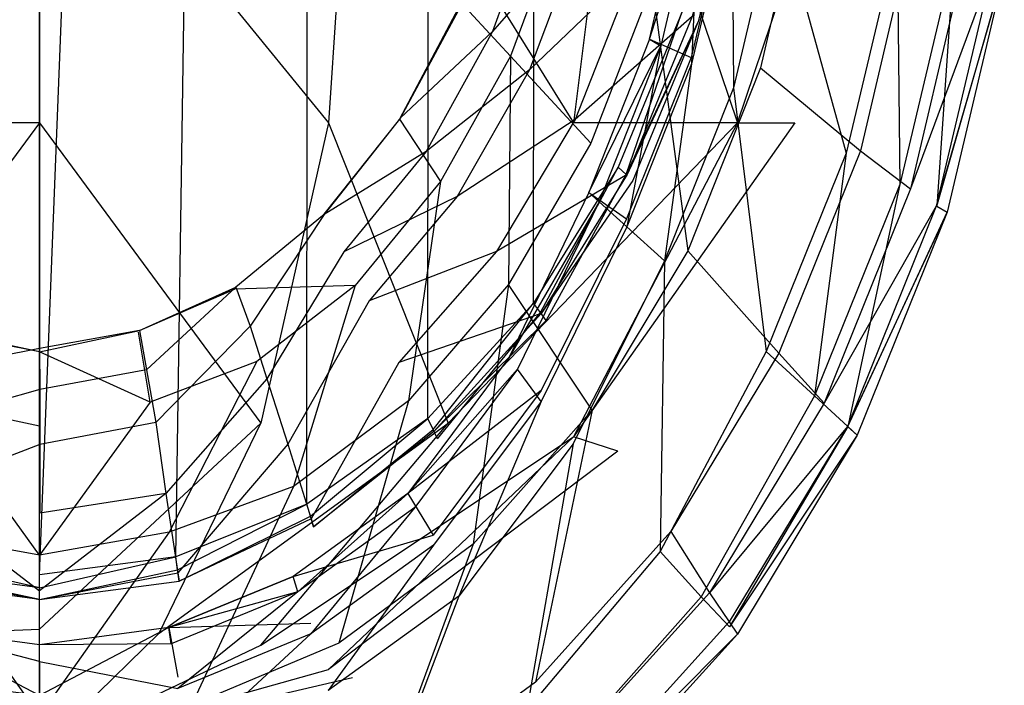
# Model space of a CAD drawing. Extents: x 0 to 0.315, y -0.494 to 0.
# Tile 4 of 24: x 0.154 to 0.311, y -0.44 to -0.334. Entities that reach past the tile are written whole.
import ezdxf

# ---------------------------------------------------------------- set-up
doc = ezdxf.new("R2010")
doc.units = 0
doc.layers.add('L0_WC_N_764603__0___REPLACEMTFO', color=7, linetype='CONTINUOUS')

msp = doc.modelspace()

# ---------------------------------------------------------------- linework, layer by layer
at = {"layer": 'L0_WC_N_764603__0___REPLACEMTFO', "color": 8}
for points, invisible_edges in [([(0.1575, -0.422499), (0.146569, -0.145638), (0.1575, -0.144434), (0.1575, -0.422499)], 15), ([(0.168431, -0.145638), (0.1575, -0.422499), (0.1575, -0.144434), (0.168431, -0.145638)], 13), ([(0.13574, -0.419656), (0.146569, -0.145638), (0.1575, -0.422499), (0.13574, -0.419656)], 15), ([(0.1575, -0.422499), (0.168431, -0.145638), (0.17926, -0.419656), (0.1575, -0.422499)], 10), ([(0.17926, -0.419656), (0.168431, -0.145638), (0.183252, -0.148165), (0.17926, -0.419656)], 13), ([(0.17926, -0.419656), (0.183252, -0.148165), (0.200176, -0.411237), (0.17926, -0.419656)], 10), ([(0.200176, -0.411237), (0.183252, -0.148165), (0.200347, -0.153969), (0.200176, -0.411237)], 13), ([(0.200176, -0.411237), (0.200347, -0.153969), (0.219447, -0.397569), (0.200176, -0.411237)], 10), ([(0.219447, -0.397569), (0.200347, -0.153969), (0.219658, -0.165522), (0.219447, -0.397569)], 13), ([(0.219447, -0.397569), (0.219658, -0.165522), (0.236337, -0.379178), (0.219447, -0.397569)], 10), ([(0.236337, -0.379178), (0.219658, -0.165522), (0.236538, -0.181027), (0.236337, -0.379178)], 13), ([(0.236337, -0.379178), (0.236538, -0.181027), (0.249822, -0.357482), (0.236337, -0.379178)], 10), ([(0.249822, -0.357482), (0.236538, -0.181027), (0.250331, -0.19984), (0.249822, -0.357482)], 13), ([(0.249822, -0.357482), (0.250331, -0.19984), (0.259984, -0.332815), (0.249822, -0.357482)], 9), ([(0.111376, -0.350401, 0.160101), (0.1575, -0.293848, 0.14128), (0.107575, -0.293848, 0.151063), (0.111376, -0.350401, 0.160101)], 13), ([(0.1575, -0.293848, 0.14128), (0.111376, -0.350401, 0.160101), (0.1575, -0.350401, 0.151063), (0.1575, -0.293848, 0.14128)], 14), ([(0.203624, -0.350401, 0.160101), (0.1575, -0.293848, 0.14128), (0.1575, -0.350401, 0.151063), (0.203624, -0.350401, 0.160101)], 13), ([(0.1575, -0.293848, 0.14128), (0.203624, -0.350401, 0.160101), (0.207424, -0.293848, 0.151063), (0.1575, -0.293848, 0.14128)], 14), ([(0.242726, -0.350401, 0.185839), (0.207424, -0.293848, 0.151063), (0.203624, -0.350401, 0.160101), (0.242726, -0.350401, 0.185839)], 13), ([(0.207424, -0.293848, 0.151063), (0.242726, -0.350401, 0.185839), (0.249748, -0.293848, 0.178921), (0.207424, -0.293848, 0.151063)], 14), ([(0.268854, -0.350401, 0.224358), (0.249748, -0.293848, 0.178921), (0.242726, -0.350401, 0.185839), (0.268854, -0.350401, 0.224358)], 13), ([(0.249748, -0.293848, 0.178921), (0.268854, -0.350401, 0.224358), (0.278028, -0.293848, 0.220615), (0.249748, -0.293848, 0.178921)], 14), ([(0.287959, -0.293848, 0.269795), (0.268854, -0.350401, 0.224358), (0.278028, -0.350401, 0.269796), (0.287959, -0.293848, 0.269795)], 13), ([(0.268854, -0.350401, 0.224358), (0.287959, -0.293848, 0.269795), (0.278028, -0.293848, 0.220615), (0.268854, -0.350401, 0.224358)], 14), ([(0.261393, -0.333647), (0.269214, -0.30672, 0.001623), (0.262605, -0.334267, 0.001621), (0.261393, -0.333647)], 13), ([(0.269214, -0.30672, 0.001623), (0.261605, -0.333443, 0.00556), (0.262605, -0.334267, 0.001621), (0.269214, -0.30672, 0.001623)], 14), ([(0.279798, -0.310295, 0.194047), (0.272532, -0.341611, 0.193938), (0.255251, -0.328255, 0.171834), (0.279798, -0.310295, 0.194047)], 14), ([(0.279798, -0.310295, 0.194047), (0.296689, -0.319785, 0.221556), (0.272532, -0.341611, 0.193938), (0.279798, -0.310295, 0.194047)], 14), ([(0.26093, -0.31109, 0.285651), (0.254806, -0.337079, 0.275962), (0.254806, -0.337079, 0.285651), (0.26093, -0.31109, 0.285651)], 13), ([(0.254806, -0.337079, 0.275962), (0.26093, -0.31109, 0.285651), (0.260931, -0.31109, 0.275962), (0.254806, -0.337079, 0.275962)], 14), ([(0.254806, -0.337079, 0.285651), (0.262861, -0.311659, 0.292579), (0.26093, -0.31109, 0.285651), (0.254806, -0.337079, 0.285651)], 14), ([(0.260931, -0.31109, 0.275962), (0.268041, -0.312432, 0.266272), (0.254806, -0.337079, 0.275962), (0.260931, -0.31109, 0.275962)], 14), ([(0.262861, -0.311659, 0.292579), (0.254806, -0.337079, 0.285651), (0.256623, -0.338132, 0.292579), (0.262861, -0.311659, 0.292579)], 13), ([(0.268041, -0.312432, 0.266272), (0.261495, -0.339979, 0.266272), (0.254806, -0.337079, 0.275962), (0.268041, -0.312432, 0.266272)], 14), ([(0.261526, -0.340972, 0.297649), (0.262861, -0.311659, 0.292579), (0.256623, -0.338132, 0.292579), (0.261526, -0.340972, 0.297649)], 13), ([(0.262861, -0.311659, 0.292579), (0.261526, -0.340972, 0.297649), (0.268072, -0.313192, 0.297649), (0.262861, -0.311659, 0.292579)], 14), ([(0.268201, -0.344838, 0.299505), (0.268072, -0.313192, 0.297649), (0.261526, -0.340972, 0.297649), (0.268201, -0.344838, 0.299505)], 13), ([(0.268072, -0.313192, 0.297649), (0.268201, -0.344838, 0.299505), (0.275167, -0.315281, 0.299505), (0.268072, -0.313192, 0.297649)], 14), ([(0.23772, -0.314221, 0.098806), (0.225036, -0.331158, 0.1193), (0.229772, -0.335821, 0.098994), (0.23772, -0.314221, 0.098806)], 14), ([(0.23772, -0.314221, 0.098806), (0.229772, -0.335821, 0.098994), (0.244181, -0.319379, 0.072919), (0.23772, -0.314221, 0.098806)], 14), ([(0.28621, -0.355269, 0.299505), (0.275167, -0.315281, 0.299505), (0.268201, -0.344838, 0.299505), (0.28621, -0.355269, 0.299505)], 13), ([(0.275167, -0.315281, 0.299505), (0.28621, -0.355269, 0.299505), (0.294306, -0.320914, 0.299505), (0.275167, -0.315281, 0.299505)], 14), ([(0.240986, -0.31721, 0.154065), (0.232641, -0.339791, 0.154024), (0.224777, -0.331253, 0.137279), (0.240986, -0.31721, 0.154065)], 14), ([(0.245461, -0.353658, 0.171806), (0.232641, -0.339791, 0.154024), (0.240986, -0.31721, 0.154065), (0.245461, -0.353658, 0.171806)], 14), ([(0.255251, -0.328255, 0.171834), (0.245461, -0.353658, 0.171806), (0.240986, -0.31721, 0.154065), (0.255251, -0.328255, 0.171834)], 14), ([(0.244181, -0.319379, 0.072919), (0.229772, -0.335821, 0.098994), (0.235669, -0.341954, 0.073142), (0.244181, -0.319379, 0.072919)], 14), ([(0.244181, -0.319379, 0.072919), (0.235669, -0.341954, 0.073142), (0.252343, -0.326014, 0.041243), (0.244181, -0.319379, 0.072919)], 14), ([(0.296689, -0.319785, 0.221556), (0.288467, -0.354865, 0.221533), (0.272532, -0.341611, 0.193938), (0.296689, -0.319785, 0.221556)], 14), ([(0.296689, -0.319785, 0.221556), (0.305181, -0.323844, 0.243427), (0.288467, -0.354865, 0.221533), (0.296689, -0.319785, 0.221556)], 14), ([(0.294779, -0.360256, 0.297073), (0.294306, -0.320914, 0.299505), (0.28621, -0.355269, 0.299505), (0.294779, -0.360256, 0.297073)], 13), ([(0.294306, -0.320914, 0.299505), (0.294779, -0.360256, 0.297073), (0.303416, -0.323618, 0.297074), (0.294306, -0.320914, 0.299505)], 14), ([(0.305181, -0.323844, 0.243427), (0.296457, -0.360958, 0.243411), (0.288467, -0.354865, 0.221533), (0.305181, -0.323844, 0.243427)], 14), ([(0.300673, -0.363696, 0.29043), (0.303416, -0.323618, 0.297074), (0.294779, -0.360256, 0.297073), (0.300673, -0.363696, 0.29043)], 13), ([(0.309568, -0.325511, 0.262728), (0.296457, -0.360958, 0.243411), (0.305181, -0.323844, 0.243427), (0.309568, -0.325511, 0.262728)], 14), ([(0.303416, -0.323618, 0.297074), (0.300673, -0.363696, 0.29043), (0.30968, -0.325488, 0.29043), (0.303416, -0.323618, 0.297074)], 14), ([(0.252343, -0.326014, 0.041243), (0.235669, -0.341954, 0.073142), (0.242941, -0.349866, 0.041387), (0.252343, -0.326014, 0.041243)], 14), ([(0.252343, -0.326014, 0.041243), (0.242941, -0.349866, 0.041387), (0.261605, -0.333443, 0.00556), (0.252343, -0.326014, 0.041243)], 14), ([(0.296457, -0.360958, 0.243411), (0.309568, -0.325511, 0.262728), (0.300578, -0.363706, 0.262715), (0.296457, -0.360958, 0.243411)], 13), ([(0.311421, -0.326024, 0.281356), (0.300578, -0.363706, 0.262715), (0.309568, -0.325511, 0.262728), (0.311421, -0.326024, 0.281356)], 14), ([(0.300578, -0.363706, 0.262715), (0.311421, -0.326024, 0.281356), (0.302314, -0.364669, 0.281355), (0.300578, -0.363706, 0.262715)], 13), ([(0.300673, -0.363696, 0.29043), (0.311421, -0.326024, 0.281356), (0.30968, -0.325488, 0.29043), (0.300673, -0.363696, 0.29043)], 14), ([(0.311421, -0.326024, 0.281356), (0.300673, -0.363696, 0.29043), (0.302314, -0.364669, 0.281355), (0.311421, -0.326024, 0.281356)], 13), ([(0.255251, -0.328255, 0.171834), (0.260937, -0.370815, 0.193901), (0.245461, -0.353658, 0.171806), (0.255251, -0.328255, 0.171834)], 14), ([(0.272532, -0.341611, 0.193938), (0.260937, -0.370815, 0.193901), (0.255251, -0.328255, 0.171834), (0.272532, -0.341611, 0.193938)], 14), ([(0.224777, -0.331253, 0.137279), (0.214945, -0.349823, 0.137544), (0.215101, -0.349617, 0.119362), (0.224777, -0.331253, 0.137279)], 14), ([(0.224777, -0.331253, 0.137279), (0.232641, -0.339791, 0.154024), (0.214945, -0.349823, 0.137544), (0.224777, -0.331253, 0.137279)], 14), ([(0.225036, -0.331158, 0.1193), (0.215101, -0.349617, 0.119362), (0.229772, -0.335821, 0.098994), (0.225036, -0.331158, 0.1193)], 14), ([(0.225036, -0.331158, 0.1193), (0.224777, -0.331253, 0.137279), (0.215101, -0.349617, 0.119362), (0.225036, -0.331158, 0.1193)], 14), ([(0.259984, -0.332815), (0.251088, -0.358663), (0.249822, -0.357482), (0.259984, -0.332815)], 13), ([(0.251088, -0.358663), (0.259984, -0.332815), (0.261393, -0.333647), (0.251088, -0.358663)], 14), ([(0.261605, -0.333443, 0.00556), (0.242941, -0.349866, 0.041387), (0.251272, -0.358662, 0.005561), (0.261605, -0.333443, 0.00556)], 14), ([(0.262605, -0.334267, 0.001621), (0.251088, -0.358663), (0.261393, -0.333647), (0.262605, -0.334267, 0.001621)], 14), ([(0.251088, -0.358663), (0.262605, -0.334267, 0.001621), (0.252173, -0.359628, 0.001622), (0.251088, -0.358663)], 13), ([(0.261605, -0.333443, 0.00556), (0.251272, -0.358662, 0.005561), (0.262605, -0.334267, 0.001621), (0.261605, -0.333443, 0.00556)], 14), ([(0.262605, -0.334267, 0.001621), (0.251272, -0.358662, 0.005561), (0.252173, -0.359628, 0.001622), (0.262605, -0.334267, 0.001621)], 14), ([(0.229772, -0.335821, 0.098994), (0.215101, -0.349617, 0.119362), (0.219177, -0.354968, 0.099135), (0.229772, -0.335821, 0.098994)], 14), ([(0.229772, -0.335821, 0.098994), (0.219177, -0.354968, 0.099135), (0.235669, -0.341954, 0.073142), (0.229772, -0.335821, 0.098994)], 14), ([(0.245148, -0.361534, 0.285651), (0.254806, -0.337079, 0.275962), (0.245148, -0.361534, 0.275962), (0.245148, -0.361534, 0.285651)], 13), ([(0.254806, -0.337079, 0.275962), (0.245148, -0.361534, 0.285651), (0.254806, -0.337079, 0.285651), (0.254806, -0.337079, 0.275962)], 14), ([(0.245148, -0.361534, 0.285651), (0.256623, -0.338132, 0.292579), (0.254806, -0.337079, 0.285651), (0.245148, -0.361534, 0.285651)], 14), ([(0.254806, -0.337079, 0.275962), (0.261495, -0.339979, 0.266272), (0.245148, -0.361534, 0.275962), (0.254806, -0.337079, 0.275962)], 14), ([(0.256623, -0.338132, 0.292579), (0.245148, -0.361534, 0.285651), (0.246784, -0.363003, 0.292579), (0.256623, -0.338132, 0.292579)], 13), ([(0.251201, -0.366996, 0.297649), (0.256623, -0.338132, 0.292579), (0.246784, -0.363003, 0.292579), (0.251201, -0.366996, 0.297649)], 13), ([(0.256623, -0.338132, 0.292579), (0.251201, -0.366996, 0.297649), (0.261526, -0.340972, 0.297649), (0.256623, -0.338132, 0.292579)], 14), ([(0.232641, -0.339791, 0.154024), (0.221499, -0.359752, 0.15395), (0.214945, -0.349823, 0.137544), (0.232641, -0.339791, 0.154024)], 14), ([(0.232641, -0.339791, 0.154024), (0.232336, -0.376204, 0.171789), (0.221499, -0.359752, 0.15395), (0.232641, -0.339791, 0.154024)], 14), ([(0.245461, -0.353658, 0.171806), (0.232336, -0.376204, 0.171789), (0.232641, -0.339791, 0.154024), (0.245461, -0.353658, 0.171806)], 14), ([(0.261495, -0.339979, 0.266272), (0.251173, -0.365711, 0.266272), (0.245148, -0.361534, 0.275962), (0.261495, -0.339979, 0.266272)], 14), ([(0.235669, -0.341954, 0.073142), (0.219177, -0.354968, 0.099135), (0.224154, -0.362148, 0.073321), (0.235669, -0.341954, 0.073142)], 14), ([(0.235669, -0.341954, 0.073142), (0.224154, -0.362148, 0.073321), (0.242941, -0.349866, 0.041387), (0.235669, -0.341954, 0.073142)], 14), ([(0.257214, -0.372425, 0.299505), (0.261526, -0.340972, 0.297649), (0.251201, -0.366996, 0.297649), (0.257214, -0.372425, 0.299505)], 13), ([(0.261526, -0.340972, 0.297649), (0.257214, -0.372425, 0.299505), (0.268201, -0.344838, 0.299505), (0.261526, -0.340972, 0.297649)], 14), ([(0.272532, -0.341611, 0.193938), (0.288467, -0.354865, 0.221533), (0.260937, -0.370815, 0.193901), (0.272532, -0.341611, 0.193938)], 14), ([(0.273436, -0.386895, 0.299505), (0.268201, -0.344838, 0.299505), (0.257214, -0.372425, 0.299505), (0.273436, -0.386895, 0.299505)], 13), ([(0.268201, -0.344838, 0.299505), (0.273436, -0.386895, 0.299505), (0.28621, -0.355269, 0.299505), (0.268201, -0.344838, 0.299505)], 14), ([(0.214945, -0.349823, 0.137544), (0.202642, -0.36523, 0.137147), (0.202903, -0.365038, 0.119463), (0.214945, -0.349823, 0.137544)], 14), ([(0.214945, -0.349823, 0.137544), (0.221499, -0.359752, 0.15395), (0.202642, -0.36523, 0.137147), (0.214945, -0.349823, 0.137544)], 14), ([(0.215101, -0.349617, 0.119362), (0.202903, -0.365038, 0.119463), (0.219177, -0.354968, 0.099135), (0.215101, -0.349617, 0.119362)], 14), ([(0.215101, -0.349617, 0.119362), (0.214945, -0.349823, 0.137544), (0.202903, -0.365038, 0.119463), (0.215101, -0.349617, 0.119362)], 14), ([(0.242941, -0.349866, 0.041387), (0.224154, -0.362148, 0.073321), (0.230403, -0.370941, 0.041501), (0.242941, -0.349866, 0.041387)], 14), ([(0.242941, -0.349866, 0.041387), (0.230403, -0.370941, 0.041501), (0.251272, -0.358662, 0.005561), (0.242941, -0.349866, 0.041387)], 14), ([(0.122198, -0.398344, 0.185839), (0.1575, -0.350401, 0.151063), (0.111376, -0.350401, 0.160101), (0.122198, -0.398344, 0.185839)], 13), ([(0.1575, -0.350401, 0.151063), (0.122198, -0.398344, 0.185839), (0.1575, -0.398344, 0.178922), (0.1575, -0.350401, 0.151063)], 14), ([(0.192802, -0.398344, 0.185839), (0.1575, -0.350401, 0.151063), (0.1575, -0.398344, 0.178922), (0.192802, -0.398344, 0.185839)], 13), ([(0.1575, -0.350401, 0.151063), (0.192802, -0.398344, 0.185839), (0.203624, -0.350401, 0.160101), (0.1575, -0.350401, 0.151063)], 14), ([(0.222729, -0.398344, 0.205538), (0.203624, -0.350401, 0.160101), (0.192802, -0.398344, 0.185839), (0.222729, -0.398344, 0.205538)], 13), ([(0.203624, -0.350401, 0.160101), (0.222729, -0.398344, 0.205538), (0.242726, -0.350401, 0.185839), (0.203624, -0.350401, 0.160101)], 14), ([(0.268854, -0.350401, 0.224358), (0.222729, -0.398344, 0.205538), (0.242726, -0.400493, 0.23502), (0.268854, -0.350401, 0.224358)], 14), ([(0.268854, -0.350401, 0.224358), (0.242726, -0.350401, 0.185839), (0.222729, -0.398344, 0.205538), (0.268854, -0.350401, 0.224358)], 14), ([(0.278028, -0.350401, 0.269796), (0.242726, -0.400493, 0.23502), (0.249748, -0.402777, 0.269796), (0.278028, -0.350401, 0.269796)], 14), ([(0.268854, -0.350401, 0.224358), (0.242726, -0.400493, 0.23502), (0.278028, -0.350401, 0.269796), (0.268854, -0.350401, 0.224358)], 14), ([(0.245659, -0.396262, 0.193911), (0.232336, -0.376204, 0.171789), (0.245461, -0.353658, 0.171806), (0.245659, -0.396262, 0.193911)], 14), ([(0.260937, -0.370815, 0.193901), (0.245659, -0.396262, 0.193911), (0.245461, -0.353658, 0.171806), (0.260937, -0.370815, 0.193901)], 14), ([(0.288467, -0.354865, 0.221533), (0.27548, -0.387166, 0.221513), (0.260937, -0.370815, 0.193901), (0.288467, -0.354865, 0.221533)], 14), ([(0.288467, -0.354865, 0.221533), (0.296457, -0.360958, 0.243411), (0.27548, -0.387166, 0.221513), (0.288467, -0.354865, 0.221533)], 14), ([(0.219177, -0.354968, 0.099135), (0.202903, -0.365038, 0.119463), (0.206074, -0.371009, 0.099317), (0.219177, -0.354968, 0.099135)], 14), ([(0.219177, -0.354968, 0.099135), (0.206074, -0.371009, 0.099317), (0.224154, -0.362148, 0.073321), (0.219177, -0.354968, 0.099135)], 14), ([(0.281154, -0.393981, 0.297073), (0.28621, -0.355269, 0.299505), (0.273436, -0.386895, 0.299505), (0.281154, -0.393981, 0.297073)], 13), ([(0.28621, -0.355269, 0.299505), (0.281154, -0.393981, 0.297073), (0.294779, -0.360256, 0.297073), (0.28621, -0.355269, 0.299505)], 14), ([(0.249822, -0.357482), (0.237412, -0.380665), (0.236337, -0.379178), (0.249822, -0.357482)], 13), ([(0.237412, -0.380665), (0.249822, -0.357482), (0.251088, -0.358663), (0.237412, -0.380665)], 14), ([(0.251272, -0.358662, 0.005561), (0.230403, -0.370941, 0.041501), (0.237564, -0.380837, 0.005563), (0.251272, -0.358662, 0.005561)], 14), ([(0.251088, -0.358663), (0.238333, -0.381928, 0.001626), (0.237412, -0.380665), (0.251088, -0.358663)], 13), ([(0.251272, -0.358662, 0.005561), (0.237564, -0.380837, 0.005563), (0.252173, -0.359628, 0.001622), (0.251272, -0.358662, 0.005561)], 14), ([(0.252173, -0.359628, 0.001622), (0.237564, -0.380837, 0.005563), (0.238333, -0.381928, 0.001626), (0.252173, -0.359628, 0.001622)], 14), ([(0.238333, -0.381928, 0.001626), (0.251088, -0.358663), (0.252173, -0.359628, 0.001622), (0.238333, -0.381928, 0.001626)], 14), ([(0.221499, -0.359752, 0.15395), (0.20786, -0.37634, 0.153825), (0.202642, -0.36523, 0.137147), (0.221499, -0.359752, 0.15395)], 14), ([(0.221499, -0.359752, 0.15395), (0.216406, -0.394742, 0.17172), (0.20786, -0.37634, 0.153825), (0.221499, -0.359752, 0.15395)], 14), ([(0.232336, -0.376204, 0.171789), (0.216406, -0.394742, 0.17172), (0.221499, -0.359752, 0.15395), (0.232336, -0.376204, 0.171789)], 14), ([(0.296457, -0.360958, 0.243411), (0.282679, -0.395135, 0.2434), (0.27548, -0.387166, 0.221513), (0.296457, -0.360958, 0.243411)], 14), ([(0.286463, -0.39887, 0.290429), (0.294779, -0.360256, 0.297073), (0.281154, -0.393981, 0.297073), (0.286463, -0.39887, 0.290429)], 13), ([(0.300578, -0.363706, 0.262715), (0.282679, -0.395135, 0.2434), (0.296457, -0.360958, 0.243411), (0.300578, -0.363706, 0.262715)], 14), ([(0.294779, -0.360256, 0.297073), (0.286463, -0.39887, 0.290429), (0.300673, -0.363696, 0.29043), (0.294779, -0.360256, 0.297073)], 14), ([(0.224154, -0.362148, 0.073321), (0.206074, -0.371009, 0.099317), (0.210092, -0.378814, 0.073568), (0.224154, -0.362148, 0.073321)], 14), ([(0.224154, -0.362148, 0.073321), (0.210092, -0.378814, 0.073568), (0.230403, -0.370941, 0.041501), (0.224154, -0.362148, 0.073321)], 14), ([(0.232371, -0.387918, 0.285651), (0.245148, -0.361534, 0.275962), (0.232371, -0.387918, 0.275962), (0.232371, -0.387918, 0.285651)], 13), ([(0.245148, -0.361534, 0.275962), (0.232371, -0.387918, 0.285651), (0.245148, -0.361534, 0.285651), (0.245148, -0.361534, 0.275962)], 14), ([(0.245148, -0.361534, 0.285651), (0.232371, -0.387918, 0.285651), (0.246784, -0.363003, 0.292579), (0.245148, -0.361534, 0.285651)], 14), ([(0.245148, -0.361534, 0.275962), (0.251173, -0.365711, 0.266272), (0.232371, -0.387918, 0.275962), (0.245148, -0.361534, 0.275962)], 14), ([(0.246784, -0.363003, 0.292579), (0.232371, -0.387918, 0.285651), (0.233768, -0.3897, 0.292579), (0.246784, -0.363003, 0.292579)], 14), ([(0.246784, -0.363003, 0.292579), (0.233768, -0.3897, 0.292579), (0.237535, -0.394857, 0.297649), (0.246784, -0.363003, 0.292579)], 14), ([(0.251201, -0.366996, 0.297649), (0.246784, -0.363003, 0.292579), (0.237535, -0.394857, 0.297649), (0.251201, -0.366996, 0.297649)], 14), ([(0.282679, -0.395135, 0.2434), (0.300578, -0.363706, 0.262715), (0.286384, -0.398872, 0.262703), (0.282679, -0.395135, 0.2434)], 13), ([(0.302314, -0.364669, 0.281355), (0.286384, -0.398872, 0.262703), (0.300578, -0.363706, 0.262715), (0.302314, -0.364669, 0.281355)], 14), ([(0.286463, -0.39887, 0.290429), (0.302314, -0.364669, 0.281355), (0.300673, -0.363696, 0.29043), (0.286463, -0.39887, 0.290429)], 14), ([(0.188604, -0.376936, 0.13724), (0.188818, -0.37661, 0.119672), (0.202642, -0.36523, 0.137147), (0.188604, -0.376936, 0.13724)], 14), ([(0.20786, -0.37634, 0.153825), (0.188604, -0.376936, 0.13724), (0.202642, -0.36523, 0.137147), (0.20786, -0.37634, 0.153825)], 14), ([(0.188818, -0.37661, 0.119672), (0.191099, -0.382855, 0.099851), (0.202903, -0.365038, 0.119463), (0.188818, -0.37661, 0.119672)], 14), ([(0.202642, -0.36523, 0.137147), (0.188818, -0.37661, 0.119672), (0.202903, -0.365038, 0.119463), (0.202642, -0.36523, 0.137147)], 14), ([(0.202903, -0.365038, 0.119463), (0.191099, -0.382855, 0.099851), (0.206074, -0.371009, 0.099317), (0.202903, -0.365038, 0.119463)], 14), ([(0.251173, -0.365711, 0.266272), (0.237518, -0.393122, 0.266272), (0.232371, -0.387918, 0.275962), (0.251173, -0.365711, 0.266272)], 14), ([(0.286384, -0.398872, 0.262703), (0.302314, -0.364669, 0.281355), (0.287942, -0.400246, 0.281354), (0.286384, -0.398872, 0.262703)], 13), ([(0.302314, -0.364669, 0.281355), (0.286463, -0.39887, 0.290429), (0.287942, -0.400246, 0.281354), (0.302314, -0.364669, 0.281355)], 13), ([(0.251201, -0.366996, 0.297649), (0.237535, -0.394857, 0.297649), (0.242663, -0.401614, 0.299505), (0.251201, -0.366996, 0.297649)], 14), ([(0.257214, -0.372425, 0.299505), (0.251201, -0.366996, 0.297649), (0.242663, -0.401614, 0.299505), (0.257214, -0.372425, 0.299505)], 14), ([(0.191099, -0.382855, 0.099851), (0.193768, -0.391246, 0.074296), (0.206074, -0.371009, 0.099317), (0.191099, -0.382855, 0.099851)], 14), ([(0.206074, -0.371009, 0.099317), (0.193768, -0.391246, 0.074296), (0.210092, -0.378814, 0.073568), (0.206074, -0.371009, 0.099317)], 14), ([(0.230403, -0.370941, 0.041501), (0.210092, -0.378814, 0.073568), (0.214851, -0.388623, 0.041643), (0.230403, -0.370941, 0.041501)], 14), ([(0.230403, -0.370941, 0.041501), (0.214851, -0.388623, 0.041643), (0.237564, -0.380837, 0.005563), (0.230403, -0.370941, 0.041501)], 14), ([(0.260937, -0.370815, 0.193901), (0.27548, -0.387166, 0.221513), (0.245659, -0.396262, 0.193911), (0.260937, -0.370815, 0.193901)], 14), ([(0.2565, -0.418786, 0.299505), (0.257214, -0.372425, 0.299505), (0.242663, -0.401614, 0.299505), (0.2565, -0.418786, 0.299505)], 13), ([(0.257214, -0.372425, 0.299505), (0.2565, -0.418786, 0.299505), (0.273436, -0.386895, 0.299505), (0.257214, -0.372425, 0.299505)], 14), ([(0.173483, -0.383522, 0.120509), (0.188604, -0.376936, 0.13724), (0.173318, -0.383823, 0.13683), (0.173483, -0.383522, 0.120509)], 14), ([(0.175165, -0.394994, 0.152453), (0.173318, -0.383823, 0.13683), (0.188604, -0.376936, 0.13724), (0.175165, -0.394994, 0.152453)], 14), ([(0.173483, -0.383522, 0.120509), (0.174613, -0.389802, 0.101583), (0.188818, -0.37661, 0.119672), (0.173483, -0.383522, 0.120509)], 14), ([(0.188604, -0.376936, 0.13724), (0.173483, -0.383522, 0.120509), (0.188818, -0.37661, 0.119672), (0.188604, -0.376936, 0.13724)], 13), ([(0.188818, -0.37661, 0.119672), (0.174613, -0.389802, 0.101583), (0.191099, -0.382855, 0.099851), (0.188818, -0.37661, 0.119672)], 14), ([(0.192179, -0.388476, 0.153474), (0.175165, -0.394994, 0.152453), (0.188604, -0.376936, 0.13724), (0.192179, -0.388476, 0.153474)], 14), ([(0.20786, -0.37634, 0.153825), (0.192179, -0.388476, 0.153474), (0.188604, -0.376936, 0.13724), (0.20786, -0.37634, 0.153825)], 14), ([(0.20786, -0.37634, 0.153825), (0.198046, -0.408416, 0.17145), (0.192179, -0.388476, 0.153474), (0.20786, -0.37634, 0.153825)], 14), ([(0.216406, -0.394742, 0.17172), (0.198046, -0.408416, 0.17145), (0.20786, -0.37634, 0.153825), (0.216406, -0.394742, 0.17172)], 14), ([(0.232336, -0.376204, 0.171789), (0.226699, -0.417638, 0.193931), (0.216406, -0.394742, 0.17172), (0.232336, -0.376204, 0.171789)], 14), ([(0.245659, -0.396262, 0.193911), (0.226699, -0.417638, 0.193931), (0.232336, -0.376204, 0.171789), (0.245659, -0.396262, 0.193911)], 14), ([(0.193768, -0.391246, 0.074296), (0.197125, -0.401691, 0.042), (0.210092, -0.378814, 0.073568), (0.193768, -0.391246, 0.074296)], 14), ([(0.210092, -0.378814, 0.073568), (0.197125, -0.401691, 0.042), (0.214851, -0.388623, 0.041643), (0.210092, -0.378814, 0.073568)], 14), ([(0.236337, -0.379178), (0.22029, -0.399309), (0.219447, -0.397569), (0.236337, -0.379178)], 13), ([(0.22029, -0.399309), (0.236337, -0.379178), (0.237412, -0.380665), (0.22029, -0.399309)], 14), ([(0.237564, -0.380837, 0.005563), (0.214851, -0.388623, 0.041643), (0.220407, -0.399623, 0.005567), (0.237564, -0.380837, 0.005563)], 14), ([(0.237412, -0.380665), (0.221012, -0.400819, 0.00163), (0.22029, -0.399309), (0.237412, -0.380665)], 13), ([(0.237564, -0.380837, 0.005563), (0.220407, -0.399623, 0.005567), (0.238333, -0.381928, 0.001626), (0.237564, -0.380837, 0.005563)], 14), ([(0.221012, -0.400819, 0.00163), (0.237412, -0.380665), (0.238333, -0.381928, 0.001626), (0.221012, -0.400819, 0.00163)], 14), ([(0.174613, -0.389802, 0.101583), (0.176084, -0.398188, 0.076873), (0.191099, -0.382855, 0.099851), (0.174613, -0.389802, 0.101583)], 14), ([(0.191099, -0.382855, 0.099851), (0.176084, -0.398188, 0.076873), (0.193768, -0.391246, 0.074296), (0.191099, -0.382855, 0.099851)], 14), ([(0.238333, -0.381928, 0.001626), (0.220407, -0.399623, 0.005567), (0.221012, -0.400819, 0.00163), (0.238333, -0.381928, 0.001626)], 14), ([(0.139835, -0.394994, 0.152453), (0.141682, -0.383823, 0.13683), (0.1575, -0.386929, 0.137148), (0.139835, -0.394994, 0.152453)], 14), ([(0.141517, -0.383522, 0.120508), (0.140387, -0.389802, 0.101583), (0.157496, -0.386398, 0.119354), (0.141517, -0.383522, 0.120508)], 14), ([(0.1575, -0.386929, 0.137148), (0.141517, -0.383522, 0.120508), (0.157496, -0.386398, 0.119354), (0.1575, -0.386929, 0.137148)], 14), ([(0.1575, -0.386929, 0.137148), (0.141682, -0.383823, 0.13683), (0.141517, -0.383522, 0.120508), (0.1575, -0.386929, 0.137148)], 14), ([(0.173483, -0.383522, 0.120509), (0.157496, -0.386398, 0.119354), (0.174613, -0.389802, 0.101583), (0.173483, -0.383522, 0.120509)], 14), ([(0.1575, -0.386929, 0.137148), (0.157496, -0.386398, 0.119354), (0.173483, -0.383522, 0.120509), (0.1575, -0.386929, 0.137148)], 14), ([(0.1575, -0.386929, 0.137148), (0.173483, -0.383522, 0.120509), (0.173318, -0.383823, 0.13683), (0.1575, -0.386929, 0.137148)], 14), ([(0.175165, -0.394994, 0.152453), (0.1575, -0.386929, 0.137148), (0.173318, -0.383823, 0.13683), (0.175165, -0.394994, 0.152453)], 14), ([(0.157497, -0.39878, 0.153397), (0.139835, -0.394994, 0.152453), (0.1575, -0.386929, 0.137148), (0.157497, -0.39878, 0.153397)], 14), ([(0.157496, -0.386398, 0.119354), (0.140387, -0.389802, 0.101583), (0.157548, -0.392971, 0.099597), (0.157496, -0.386398, 0.119354)], 14), ([(0.157496, -0.386398, 0.119354), (0.157548, -0.392971, 0.099597), (0.174613, -0.389802, 0.101583), (0.157496, -0.386398, 0.119354)], 14), ([(0.157497, -0.39878, 0.153397), (0.1575, -0.386929, 0.137148), (0.175165, -0.394994, 0.152453), (0.157497, -0.39878, 0.153397)], 14), ([(0.216287, -0.409534, 0.285651), (0.232371, -0.387918, 0.275962), (0.216287, -0.409534, 0.275962), (0.216287, -0.409534, 0.285651)], 13), ([(0.232371, -0.387918, 0.275962), (0.216287, -0.409534, 0.285651), (0.232371, -0.387918, 0.285651), (0.232371, -0.387918, 0.275962)], 14), ([(0.232371, -0.387918, 0.285651), (0.216287, -0.409534, 0.285651), (0.233768, -0.3897, 0.292579), (0.232371, -0.387918, 0.285651)], 14), ([(0.237518, -0.393122, 0.266272), (0.216287, -0.409534, 0.275962), (0.232371, -0.387918, 0.275962), (0.237518, -0.393122, 0.266272)], 14), ([(0.27548, -0.387166, 0.221513), (0.258239, -0.415578, 0.221496), (0.245659, -0.396262, 0.193911), (0.27548, -0.387166, 0.221513)], 14), ([(0.273436, -0.386895, 0.299505), (0.2565, -0.418786, 0.299505), (0.263081, -0.425994, 0.297073), (0.273436, -0.386895, 0.299505)], 14), ([(0.27548, -0.387166, 0.221513), (0.282679, -0.395135, 0.2434), (0.258239, -0.415578, 0.221496), (0.27548, -0.387166, 0.221513)], 14), ([(0.281154, -0.393981, 0.297073), (0.273436, -0.386895, 0.299505), (0.263081, -0.425994, 0.297073), (0.281154, -0.393981, 0.297073)], 14), ([(0.192179, -0.388476, 0.153474), (0.178221, -0.415707, 0.170351), (0.175165, -0.394994, 0.152453), (0.192179, -0.388476, 0.153474)], 14), ([(0.198046, -0.408416, 0.17145), (0.178221, -0.415707, 0.170351), (0.192179, -0.388476, 0.153474), (0.198046, -0.408416, 0.17145)], 14), ([(0.197125, -0.401691, 0.042), (0.200833, -0.413582, 0.005569), (0.214851, -0.388623, 0.041643), (0.197125, -0.401691, 0.042)], 14), ([(0.214851, -0.388623, 0.041643), (0.200833, -0.413582, 0.005569), (0.220407, -0.399623, 0.005567), (0.214851, -0.388623, 0.041643)], 14), ([(0.140387, -0.389802, 0.101583), (0.138916, -0.398188, 0.076873), (0.157548, -0.392971, 0.099597), (0.140387, -0.389802, 0.101583)], 14), ([(0.174613, -0.389802, 0.101583), (0.157548, -0.392971, 0.099597), (0.176084, -0.398188, 0.076873), (0.174613, -0.389802, 0.101583)], 14), ([(0.233768, -0.3897, 0.292579), (0.216287, -0.409534, 0.285651), (0.217386, -0.41176, 0.292579), (0.233768, -0.3897, 0.292579)], 14), ([(0.233768, -0.3897, 0.292579), (0.217386, -0.41176, 0.292579), (0.22035, -0.417762, 0.297649), (0.233768, -0.3897, 0.292579)], 14), ([(0.237535, -0.394857, 0.297649), (0.233768, -0.3897, 0.292579), (0.22035, -0.417762, 0.297649), (0.237535, -0.394857, 0.297649)], 14), ([(0.176084, -0.398188, 0.076873), (0.177675, -0.409557, 0.043064), (0.193768, -0.391246, 0.074296), (0.176084, -0.398188, 0.076873)], 14), ([(0.193768, -0.391246, 0.074296), (0.177675, -0.409557, 0.043064), (0.197125, -0.401691, 0.042), (0.193768, -0.391246, 0.074296)], 14), ([(0.157548, -0.392971, 0.099597), (0.138916, -0.398188, 0.076873), (0.157551, -0.401705, 0.07426), (0.157548, -0.392971, 0.099597)], 14), ([(0.157548, -0.392971, 0.099597), (0.157551, -0.401705, 0.07426), (0.176084, -0.398188, 0.076873), (0.157548, -0.392971, 0.099597)], 14), ([(0.216287, -0.409534, 0.275962), (0.237518, -0.393122, 0.266272), (0.220328, -0.416196, 0.266272), (0.216287, -0.409534, 0.275962)], 13), ([(0.281154, -0.393981, 0.297073), (0.263081, -0.425994, 0.297073), (0.267609, -0.43083, 0.290429), (0.281154, -0.393981, 0.297073)], 14), ([(0.286463, -0.39887, 0.290429), (0.281154, -0.393981, 0.297073), (0.267609, -0.43083, 0.290429), (0.286463, -0.39887, 0.290429)], 14), ([(0.157524, -0.419349, 0.170922), (0.136779, -0.415707, 0.170351), (0.139835, -0.394994, 0.152453), (0.157524, -0.419349, 0.170922)], 14), ([(0.157524, -0.419349, 0.170922), (0.139835, -0.394994, 0.152453), (0.157497, -0.39878, 0.153397), (0.157524, -0.419349, 0.170922)], 14), ([(0.175165, -0.394994, 0.152453), (0.157524, -0.419349, 0.170922), (0.157497, -0.39878, 0.153397), (0.175165, -0.394994, 0.152453)], 14), ([(0.178221, -0.415707, 0.170351), (0.157524, -0.419349, 0.170922), (0.175165, -0.394994, 0.152453), (0.178221, -0.415707, 0.170351)], 14), ([(0.216406, -0.394742, 0.17172), (0.205267, -0.433408, 0.19395), (0.198046, -0.408416, 0.17145), (0.216406, -0.394742, 0.17172)], 14), ([(0.226699, -0.417638, 0.193931), (0.205267, -0.433408, 0.19395), (0.216406, -0.394742, 0.17172), (0.226699, -0.417638, 0.193931)], 14), ([(0.224384, -0.425932, 0.299505), (0.237535, -0.394857, 0.297649), (0.22035, -0.417762, 0.297649), (0.224384, -0.425932, 0.299505)], 13), ([(0.237535, -0.394857, 0.297649), (0.224384, -0.425932, 0.299505), (0.242663, -0.401614, 0.299505), (0.237535, -0.394857, 0.297649)], 14), ([(0.282679, -0.395135, 0.2434), (0.264388, -0.42536, 0.243392), (0.258239, -0.415578, 0.221496), (0.282679, -0.395135, 0.2434)], 14), ([(0.286384, -0.398872, 0.262703), (0.264388, -0.42536, 0.243392), (0.282679, -0.395135, 0.2434), (0.286384, -0.398872, 0.262703)], 14), ([(0.245659, -0.396262, 0.193911), (0.236656, -0.439648, 0.221482), (0.226699, -0.417638, 0.193931), (0.245659, -0.396262, 0.193911)], 14), ([(0.258239, -0.415578, 0.221496), (0.236656, -0.439648, 0.221482), (0.245659, -0.396262, 0.193911), (0.258239, -0.415578, 0.221496)], 14), ([(0.1575, -0.431203, 0.220615), (0.1575, -0.398344, 0.178922), (0.122198, -0.398344, 0.185839), (0.1575, -0.431203, 0.220615)], 14), ([(0.138395, -0.431842, 0.224359), (0.1575, -0.431203, 0.220615), (0.122198, -0.398344, 0.185839), (0.138395, -0.431842, 0.224359)], 14), ([(0.138916, -0.398188, 0.076873), (0.137325, -0.409557, 0.043064), (0.157551, -0.401705, 0.07426), (0.138916, -0.398188, 0.076873)], 14), ([(0.1575, -0.431203, 0.220615), (0.192802, -0.398344, 0.185839), (0.1575, -0.398344, 0.178922), (0.1575, -0.431203, 0.220615)], 14), ([(0.176605, -0.431842, 0.224359), (0.192802, -0.398344, 0.185839), (0.1575, -0.431203, 0.220615), (0.176605, -0.431842, 0.224359)], 14), ([(0.176084, -0.398188, 0.076873), (0.157551, -0.401705, 0.07426), (0.177675, -0.409557, 0.043064), (0.176084, -0.398188, 0.076873)], 14), ([(0.176605, -0.431842, 0.224359), (0.222729, -0.398344, 0.205538), (0.192802, -0.398344, 0.185839), (0.176605, -0.431842, 0.224359)], 14), ([(0.192802, -0.433736, 0.23502), (0.222729, -0.398344, 0.205538), (0.176605, -0.431842, 0.224359), (0.192802, -0.433736, 0.23502)], 14), ([(0.192802, -0.433736, 0.23502), (0.242726, -0.400493, 0.23502), (0.222729, -0.398344, 0.205538), (0.192802, -0.433736, 0.23502)], 14), ([(0.219447, -0.397569), (0.200755, -0.413165), (0.200176, -0.411237), (0.219447, -0.397569)], 13), ([(0.200755, -0.413165), (0.219447, -0.397569), (0.22029, -0.399309), (0.200755, -0.413165)], 14), ([(0.264388, -0.42536, 0.243392), (0.286384, -0.398872, 0.262703), (0.267546, -0.430002, 0.262694), (0.264388, -0.42536, 0.243392)], 13), ([(0.286384, -0.398872, 0.262703), (0.287942, -0.400246, 0.281354), (0.267546, -0.430002, 0.262694), (0.286384, -0.398872, 0.262703)], 14), ([(0.286463, -0.39887, 0.290429), (0.267609, -0.43083, 0.290429), (0.287942, -0.400246, 0.281354), (0.286463, -0.39887, 0.290429)], 14), ([(0.203624, -0.437612, 0.250975), (0.242726, -0.400493, 0.23502), (0.192802, -0.433736, 0.23502), (0.203624, -0.437612, 0.250975)], 14), ([(0.22029, -0.399309), (0.201249, -0.414856, 0.001634), (0.200755, -0.413165), (0.22029, -0.399309)], 13), ([(0.200833, -0.413582, 0.005569), (0.201249, -0.414856, 0.001634), (0.220407, -0.399623, 0.005567), (0.200833, -0.413582, 0.005569)], 14), ([(0.201249, -0.414856, 0.001634), (0.22029, -0.399309), (0.221012, -0.400819, 0.00163), (0.201249, -0.414856, 0.001634)], 14), ([(0.220407, -0.399623, 0.005567), (0.201249, -0.414856, 0.001634), (0.221012, -0.400819, 0.00163), (0.220407, -0.399623, 0.005567)], 14), ([(0.249748, -0.402777, 0.269796), (0.242726, -0.400493, 0.23502), (0.203624, -0.437612, 0.250975), (0.249748, -0.402777, 0.269796)], 14), ([(0.287942, -0.400246, 0.281354), (0.268872, -0.431954, 0.281353), (0.267546, -0.430002, 0.262694), (0.287942, -0.400246, 0.281354)], 14), ([(0.287942, -0.400246, 0.281354), (0.267609, -0.43083, 0.290429), (0.268872, -0.431954, 0.281353), (0.287942, -0.400246, 0.281354)], 14), ([(0.157551, -0.401705, 0.07426), (0.137325, -0.409557, 0.043064), (0.157551, -0.412653, 0.041917), (0.157551, -0.401705, 0.07426)], 14), ([(0.157551, -0.401705, 0.07426), (0.157551, -0.412653, 0.041917), (0.177675, -0.409557, 0.043064), (0.157551, -0.401705, 0.07426)], 14), ([(0.177675, -0.409557, 0.043064), (0.179594, -0.422178, 0.005571), (0.197125, -0.401691, 0.042), (0.177675, -0.409557, 0.043064)], 14), ([(0.197125, -0.401691, 0.042), (0.179594, -0.422178, 0.005571), (0.200833, -0.413582, 0.005569), (0.197125, -0.401691, 0.042)], 14), ([(0.23527, -0.444012, 0.299505), (0.242663, -0.401614, 0.299505), (0.224384, -0.425932, 0.299505), (0.23527, -0.444012, 0.299505)], 13), ([(0.242663, -0.401614, 0.299505), (0.23527, -0.444012, 0.299505), (0.2565, -0.418786, 0.299505), (0.242663, -0.401614, 0.299505)], 14), ([(0.249748, -0.402777, 0.269796), (0.203624, -0.437612, 0.250975), (0.207424, -0.438892, 0.269795), (0.249748, -0.402777, 0.269796)], 14), ([(0.137325, -0.409557, 0.043064), (0.135406, -0.422178, 0.005571), (0.1575, -0.425081, 0.005571), (0.137325, -0.409557, 0.043064)], 14), ([(0.137325, -0.409557, 0.043064), (0.1575, -0.425081, 0.005571), (0.157551, -0.412653, 0.041917), (0.137325, -0.409557, 0.043064)], 14), ([(0.177675, -0.409557, 0.043064), (0.1575, -0.425081, 0.005571), (0.179594, -0.422178, 0.005571), (0.177675, -0.409557, 0.043064)], 14), ([(0.177675, -0.409557, 0.043064), (0.157551, -0.412653, 0.041917), (0.1575, -0.425081, 0.005571), (0.177675, -0.409557, 0.043064)], 14), ([(0.198046, -0.408416, 0.17145), (0.181779, -0.44331, 0.193991), (0.178221, -0.415707, 0.170351), (0.198046, -0.408416, 0.17145)], 14), ([(0.205267, -0.433408, 0.19395), (0.181779, -0.44331, 0.193991), (0.198046, -0.408416, 0.17145), (0.205267, -0.433408, 0.19395)], 14), ([(0.197993, -0.422765, 0.285651), (0.216287, -0.409534, 0.275962), (0.197993, -0.422765, 0.275962), (0.197993, -0.422765, 0.285651)], 13), ([(0.216287, -0.409534, 0.275962), (0.197993, -0.422765, 0.285651), (0.216287, -0.409534, 0.285651), (0.216287, -0.409534, 0.275962)], 14), ([(0.19875, -0.425238, 0.292579), (0.216287, -0.409534, 0.285651), (0.197993, -0.422765, 0.285651), (0.19875, -0.425238, 0.292579)], 13), ([(0.216287, -0.409534, 0.275962), (0.220328, -0.416196, 0.266272), (0.197993, -0.422765, 0.275962), (0.216287, -0.409534, 0.275962)], 14), ([(0.216287, -0.409534, 0.285651), (0.19875, -0.425238, 0.292579), (0.217386, -0.41176, 0.292579), (0.216287, -0.409534, 0.285651)], 14), ([(0.200176, -0.411237), (0.179554, -0.421698), (0.17926, -0.419656), (0.200176, -0.411237)], 13), ([(0.179554, -0.421698), (0.200176, -0.411237), (0.200755, -0.413165), (0.179554, -0.421698)], 14), ([(0.200792, -0.431907, 0.297649), (0.217386, -0.41176, 0.292579), (0.19875, -0.425238, 0.292579), (0.200792, -0.431907, 0.297649)], 13), ([(0.217386, -0.41176, 0.292579), (0.200792, -0.431907, 0.297649), (0.22035, -0.417762, 0.297649), (0.217386, -0.41176, 0.292579)], 14), ([(0.200755, -0.413165), (0.179806, -0.4235, 0.001637), (0.179554, -0.421698), (0.200755, -0.413165)], 13), ([(0.179594, -0.422178, 0.005571), (0.179806, -0.4235, 0.001637), (0.200833, -0.413582, 0.005569), (0.179594, -0.422178, 0.005571)], 14), ([(0.179806, -0.4235, 0.001637), (0.200755, -0.413165), (0.201249, -0.414856, 0.001634), (0.179806, -0.4235, 0.001637)], 14), ([(0.200833, -0.413582, 0.005569), (0.179806, -0.4235, 0.001637), (0.201249, -0.414856, 0.001634), (0.200833, -0.413582, 0.005569)], 14), ([(0.157552, -0.444914, 0.192513), (0.133221, -0.44331, 0.193991), (0.136779, -0.415707, 0.170351), (0.157552, -0.444914, 0.192513)], 14), ([(0.157552, -0.444914, 0.192513), (0.136779, -0.415707, 0.170351), (0.157524, -0.419349, 0.170922), (0.157552, -0.444914, 0.192513)], 14), ([(0.178221, -0.415707, 0.170351), (0.157552, -0.444914, 0.192513), (0.157524, -0.419349, 0.170922), (0.178221, -0.415707, 0.170351)], 14), ([(0.181779, -0.44331, 0.193991), (0.157552, -0.444914, 0.192513), (0.178221, -0.415707, 0.170351), (0.181779, -0.44331, 0.193991)], 14), ([(0.197993, -0.422765, 0.275962), (0.220328, -0.416196, 0.266272), (0.200777, -0.43022, 0.266272), (0.197993, -0.422765, 0.275962)], 14), ([(0.258239, -0.415578, 0.221496), (0.264388, -0.42536, 0.243392), (0.236656, -0.439648, 0.221482), (0.258239, -0.415578, 0.221496)], 14), ([(0.20357, -0.440985, 0.299505), (0.22035, -0.417762, 0.297649), (0.200792, -0.431907, 0.297649), (0.20357, -0.440985, 0.299505)], 13), ([(0.22035, -0.417762, 0.297649), (0.20357, -0.440985, 0.299505), (0.224384, -0.425932, 0.299505), (0.22035, -0.417762, 0.297649)], 14), ([(0.226699, -0.417638, 0.193931), (0.212026, -0.457535, 0.221472), (0.205267, -0.433408, 0.19395), (0.226699, -0.417638, 0.193931)], 14), ([(0.236656, -0.439648, 0.221482), (0.212026, -0.457535, 0.221472), (0.226699, -0.417638, 0.193931), (0.236656, -0.439648, 0.221482)], 14), ([(0.2565, -0.418786, 0.299505), (0.23527, -0.444012, 0.299505), (0.240446, -0.45152, 0.297073), (0.2565, -0.418786, 0.299505)], 14), ([(0.263081, -0.425994, 0.297073), (0.2565, -0.418786, 0.299505), (0.240446, -0.45152, 0.297073), (0.263081, -0.425994, 0.297073)], 14), ([(0.13574, -0.419656), (0.1575, -0.424579), (0.135445, -0.421698), (0.13574, -0.419656)], 13), ([(0.1575, -0.424579), (0.13574, -0.419656), (0.1575, -0.422499), (0.1575, -0.424579)], 14), ([(0.17926, -0.419656), (0.1575, -0.424579), (0.1575, -0.422499), (0.17926, -0.419656)], 13), ([(0.1575, -0.424579), (0.17926, -0.419656), (0.179554, -0.421698), (0.1575, -0.424579)], 14), ([(0.135445, -0.421698), (0.1575, -0.426419, 0.001638), (0.135194, -0.4235, 0.001637), (0.135445, -0.421698)], 13), ([(0.1575, -0.426419, 0.001638), (0.135406, -0.422178, 0.005571), (0.135194, -0.4235, 0.001637), (0.1575, -0.426419, 0.001638)], 13), ([(0.135406, -0.422178, 0.005571), (0.1575, -0.426419, 0.001638), (0.1575, -0.425081, 0.005571), (0.135406, -0.422178, 0.005571)], 14), ([(0.1575, -0.426419, 0.001638), (0.135445, -0.421698), (0.1575, -0.424579), (0.1575, -0.426419, 0.001638)], 14), ([(0.179554, -0.421698), (0.1575, -0.426419, 0.001638), (0.1575, -0.424579), (0.179554, -0.421698)], 13), ([(0.1575, -0.426419, 0.001638), (0.179554, -0.421698), (0.179806, -0.4235, 0.001637), (0.1575, -0.426419, 0.001638)], 14), ([(0.179594, -0.422178, 0.005571), (0.1575, -0.426419, 0.001638), (0.179806, -0.4235, 0.001637), (0.179594, -0.422178, 0.005571)], 13), ([(0.1575, -0.426419, 0.001638), (0.179594, -0.422178, 0.005571), (0.1575, -0.425081, 0.005571), (0.1575, -0.426419, 0.001638)], 14), ([(0.178143, -0.430913, 0.275962), (0.197993, -0.422765, 0.285651), (0.197993, -0.422765, 0.275962), (0.178143, -0.430913, 0.275962)], 13), ([(0.197993, -0.422765, 0.285651), (0.178143, -0.430913, 0.275962), (0.178143, -0.430913, 0.285651), (0.197993, -0.422765, 0.285651)], 14), ([(0.178143, -0.430913, 0.285651), (0.19875, -0.425238, 0.292579), (0.197993, -0.422765, 0.285651), (0.178143, -0.430913, 0.285651)], 13), ([(0.178143, -0.430913, 0.275962), (0.197993, -0.422765, 0.275962), (0.200777, -0.43022, 0.266272), (0.178143, -0.430913, 0.275962)], 14), ([(0.19875, -0.425238, 0.292579), (0.178143, -0.430913, 0.285651), (0.178529, -0.433539, 0.292579), (0.19875, -0.425238, 0.292579)], 14), ([(0.17957, -0.440618, 0.297649), (0.19875, -0.425238, 0.292579), (0.178529, -0.433539, 0.292579), (0.17957, -0.440618, 0.297649)], 13), ([(0.19875, -0.425238, 0.292579), (0.17957, -0.440618, 0.297649), (0.200792, -0.431907, 0.297649), (0.19875, -0.425238, 0.292579)], 14), ([(0.264388, -0.42536, 0.243392), (0.241489, -0.450707, 0.243387), (0.236656, -0.439648, 0.221482), (0.264388, -0.42536, 0.243392)], 14), ([(0.264388, -0.42536, 0.243392), (0.267546, -0.430002, 0.262694), (0.241489, -0.450707, 0.243387), (0.264388, -0.42536, 0.243392)], 14), ([(0.211069, -0.461218, 0.299505), (0.224384, -0.425932, 0.299505), (0.20357, -0.440985, 0.299505), (0.211069, -0.461218, 0.299505)], 13), ([(0.224384, -0.425932, 0.299505), (0.211069, -0.461218, 0.299505), (0.23527, -0.444012, 0.299505), (0.224384, -0.425932, 0.299505)], 14), ([(0.263081, -0.425994, 0.297073), (0.240446, -0.45152, 0.297073), (0.244009, -0.456944, 0.290429), (0.263081, -0.425994, 0.297073)], 14), ([(0.267609, -0.43083, 0.290429), (0.263081, -0.425994, 0.297073), (0.244009, -0.456944, 0.290429), (0.267609, -0.43083, 0.290429)], 14), ([(0.178143, -0.430913, 0.275962), (0.200777, -0.43022, 0.266272), (0.179562, -0.438857, 0.266272), (0.178143, -0.430913, 0.275962)], 14), ([(0.267546, -0.430002, 0.262694), (0.243965, -0.456014, 0.262686), (0.241489, -0.450707, 0.243387), (0.267546, -0.430002, 0.262694)], 14), ([(0.267546, -0.430002, 0.262694), (0.268872, -0.431954, 0.281353), (0.243965, -0.456014, 0.262686), (0.267546, -0.430002, 0.262694)], 14), ([(0.1575, -0.450488, 0.269796), (0.138395, -0.431842, 0.224359), (0.122198, -0.433736, 0.23502), (0.1575, -0.450488, 0.269796)], 14), ([(0.136857, -0.430913, 0.275962), (0.1575, -0.441773, 0.266272), (0.135438, -0.438857, 0.266272), (0.136857, -0.430913, 0.275962)], 13), ([(0.1575, -0.436341, 0.292578), (0.136857, -0.430913, 0.285651), (0.136471, -0.433539, 0.292579), (0.1575, -0.436341, 0.292578)], 14), ([(0.136857, -0.430913, 0.275962), (0.1575, -0.433664, 0.285651), (0.1575, -0.433665, 0.275962), (0.136857, -0.430913, 0.275962)], 13), ([(0.1575, -0.433664, 0.285651), (0.136857, -0.430913, 0.275962), (0.136857, -0.430913, 0.285651), (0.1575, -0.433664, 0.285651)], 14), ([(0.136857, -0.430913, 0.285651), (0.1575, -0.436341, 0.292578), (0.1575, -0.433664, 0.285651), (0.136857, -0.430913, 0.285651)], 13), ([(0.1575, -0.441773, 0.266272), (0.136857, -0.430913, 0.275962), (0.1575, -0.433665, 0.275962), (0.1575, -0.441773, 0.266272)], 14), ([(0.1575, -0.450488, 0.269796), (0.1575, -0.431203, 0.220615), (0.138395, -0.431842, 0.224359), (0.1575, -0.450488, 0.269796)], 14), ([(0.1575, -0.433664, 0.285651), (0.178143, -0.430913, 0.275962), (0.1575, -0.433665, 0.275962), (0.1575, -0.433664, 0.285651)], 13), ([(0.178143, -0.430913, 0.275962), (0.1575, -0.433664, 0.285651), (0.178143, -0.430913, 0.285651), (0.178143, -0.430913, 0.275962)], 14), ([(0.1575, -0.433664, 0.285651), (0.178529, -0.433539, 0.292579), (0.178143, -0.430913, 0.285651), (0.1575, -0.433664, 0.285651)], 13), ([(0.1575, -0.441773, 0.266272), (0.178143, -0.430913, 0.275962), (0.179562, -0.438857, 0.266272), (0.1575, -0.441773, 0.266272)], 13), ([(0.178143, -0.430913, 0.275962), (0.1575, -0.441773, 0.266272), (0.1575, -0.433665, 0.275962), (0.178143, -0.430913, 0.275962)], 14), ([(0.1575, -0.450488, 0.269796), (0.176605, -0.431842, 0.224359), (0.1575, -0.431203, 0.220615), (0.1575, -0.450488, 0.269796)], 14), ([(0.1575, -0.450488, 0.269796), (0.192802, -0.433736, 0.23502), (0.176605, -0.431842, 0.224359), (0.1575, -0.450488, 0.269796)], 14), ([(0.180986, -0.450255, 0.299505), (0.200792, -0.431907, 0.297649), (0.17957, -0.440618, 0.297649), (0.180986, -0.450255, 0.299505)], 13), ([(0.200792, -0.431907, 0.297649), (0.180986, -0.450255, 0.299505), (0.20357, -0.440985, 0.299505), (0.200792, -0.431907, 0.297649)], 14), ([(0.244009, -0.456944, 0.290429), (0.268872, -0.431954, 0.281353), (0.267609, -0.43083, 0.290429), (0.244009, -0.456944, 0.290429)], 14), ([(0.212026, -0.457535, 0.221472), (0.181779, -0.44331, 0.193991), (0.205267, -0.433408, 0.19395), (0.212026, -0.457535, 0.221472)], 14), ([(0.268872, -0.431954, 0.281353), (0.245004, -0.45835, 0.281353), (0.243965, -0.456014, 0.262686), (0.268872, -0.431954, 0.281353)], 14), ([(0.268872, -0.431954, 0.281353), (0.244009, -0.456944, 0.290429), (0.245004, -0.45835, 0.281353), (0.268872, -0.431954, 0.281353)], 13), ([(0.1575, -0.450488, 0.269796), (0.122198, -0.433736, 0.23502), (0.111376, -0.437612, 0.250975), (0.1575, -0.450488, 0.269796)], 14), ([(0.1575, -0.443559, 0.297649), (0.136471, -0.433539, 0.292579), (0.13543, -0.440618, 0.297649), (0.1575, -0.443559, 0.297649)], 13), ([(0.136471, -0.433539, 0.292579), (0.1575, -0.443559, 0.297649), (0.1575, -0.436341, 0.292578), (0.136471, -0.433539, 0.292579)], 14), ([(0.1575, -0.436341, 0.292578), (0.17957, -0.440618, 0.297649), (0.178529, -0.433539, 0.292579), (0.1575, -0.436341, 0.292578)], 14), ([(0.178529, -0.433539, 0.292579), (0.1575, -0.433664, 0.285651), (0.1575, -0.436341, 0.292578), (0.178529, -0.433539, 0.292579)], 14), ([(0.1575, -0.450488, 0.269796), (0.203624, -0.437612, 0.250975), (0.192802, -0.433736, 0.23502), (0.1575, -0.450488, 0.269796)], 14), ([(0.17957, -0.440618, 0.297649), (0.1575, -0.436341, 0.292578), (0.1575, -0.443559, 0.297649), (0.17957, -0.440618, 0.297649)], 13), ([(0.1575, -0.450488, 0.269796), (0.111376, -0.437612, 0.250975), (0.107575, -0.438892, 0.269795), (0.1575, -0.450488, 0.269796)], 14), ([(0.1575, -0.450488, 0.269796), (0.207424, -0.438892, 0.269795), (0.203624, -0.437612, 0.250975), (0.1575, -0.450488, 0.269796)], 14), ([(0.215357, -0.469606, 0.243385), (0.212026, -0.457535, 0.221472), (0.236656, -0.439648, 0.221482), (0.215357, -0.469606, 0.243385)], 14), ([(0.241489, -0.450707, 0.243387), (0.215357, -0.469606, 0.243385), (0.236656, -0.439648, 0.221482), (0.241489, -0.450707, 0.243387)], 14)]:
    msp.add_3dface(points, dxfattribs=dict(at, invisible_edges=invisible_edges))

doc.saveas('drawing.dxf')
